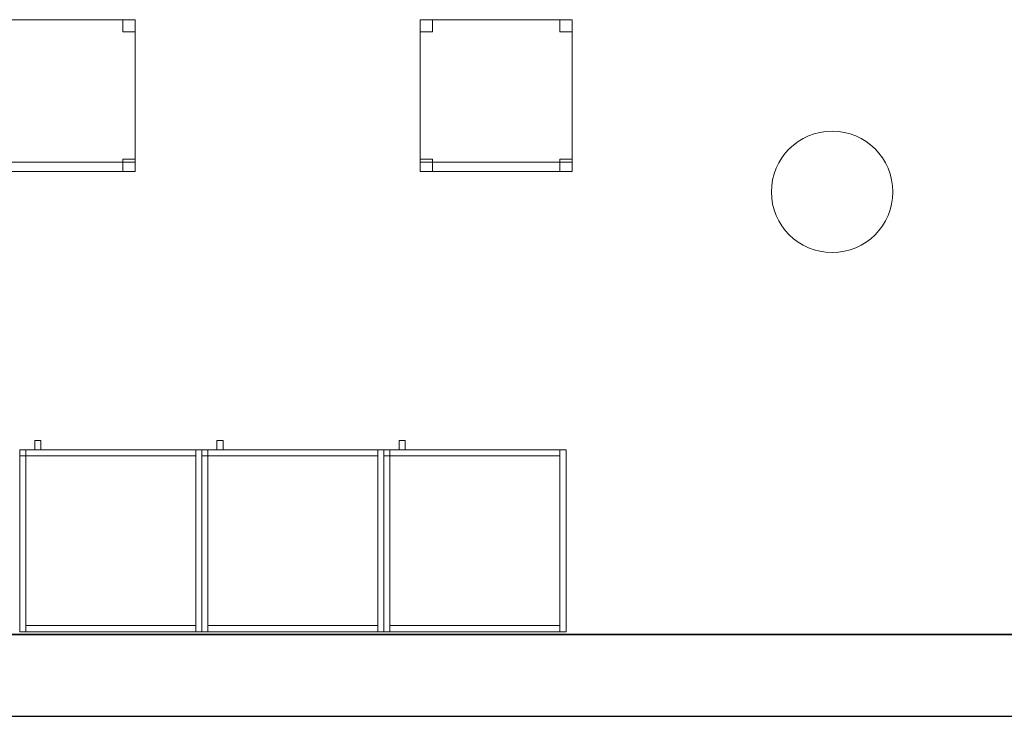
# Model space of a CAD drawing. Header units: metres. Extents: x 397.7 to 427.5, y 12.7 to 28.4.
# Tile 115 of 130: x 418.3 to 421.6, y 12.8 to 15.1. Entities that reach past the tile are written whole.
import ezdxf

# ---------------------------------------------------------------- set-up
doc = ezdxf.new("R2010")
doc.units = ezdxf.units.M
doc.layers.add('01_SUELOS', color=7, linetype='Continuous', lineweight=25, true_color=0x007f00)
for name, color, linetype, lineweight in [('02_MOBILIARIO', 7, 'Continuous', 18), ('A-COLS-____-MCUT', 7, 'Continuous', 18), ('A-COLS-____-OTLN', 7, 'Continuous', 18), ('A-DETL-____-MBND', 7, 'Continuous', 18), ('A-WALL-____-MCUT', 7, 'Continuous', 25), ('A-WALL-____-OTLN', 7, 'Continuous', 25), ('Mobiliario', 7, 'Continuous', 18)]:
    doc.layers.add(name, color=color, linetype=linetype, lineweight=lineweight)

# ---------------------------------------------------------------- blocks, each defined once
blk = doc.blocks.new('Family - Armai 60x60x60_P4-153705-07_CLI_AIRE_P4')
at = {"layer": 'A-DETL-____-MBND', "color": 253, "true_color": 0xaaaaaa}
for p, q in [((0.05, 0.6), (0.05, 0.63)), ((0.05, 0.63), (0.07, 0.63)), ((0.05, 0.6), (0.05, 0.63)), ((0.07, 0.63), (0.05, 0.63)), ((0.07, 0.63), (0.07, 0.6)), ((0.07, 0.6), (0.07, 0.63)), ((0, 0.6), (0.02, 0.6)), ((0.02, 0.6), (0, 0.6)), ((0, 0), (0, 0.6)), ((0, 0.6), (0, 0)), ((0, 0.6), (0.6, 0.6)), ((0.6, 0.6), (0, 0.6)), ((0, 0), (0, 0.6)), ((0, 0.6), (0, 0)), ((0, 0.6), (0.6, 0.6)), ((0.6, 0.6), (0, 0.6)), ((0, 0), (0, 0.6)), ((0, 0.6), (0, 0)), ((0, 0.58), (0, 0.6)), ((0, 0.6), (0, 0.58)), ((0, 0.6), (0.02, 0.6)), ((0.02, 0.6), (0, 0.6)), ((0.02, 0.6), (0.02, 0)), ((0.02, 0), (0.02, 0.6)), ((0.02, 0.58), (0.02, 0.6)), ((0.02, 0.6), (0.58, 0.6)), ((0.02, 0.58), (0.02, 0.6)), ((0.58, 0.6), (0.02, 0.6)), ((0.02, 0.6), (0.02, 0.58)), ((0.02, 0.6), (0.02, 0.58)), ((0.07, 0.6), (0.05, 0.6)), ((0.05, 0.6), (0.07, 0.6)), ((0.58, 0.6), (0.6, 0.6)), ((0.6, 0.6), (0.58, 0.6)), ((0.58, 0), (0.58, 0.6)), ((0.58, 0.6), (0.58, 0)), ((0.58, 0.6), (0.58, 0.58)), ((0.58, 0.58), (0.58, 0.6)), ((0.6, 0.6), (0.6, 0)), ((0.6, 0), (0.6, 0.6)), ((0.6, 0.6), (0.6, 0)), ((0.6, 0), (0.6, 0.6)), ((0.6, 0.6), (0.6, 0)), ((0.6, 0), (0.6, 0.6)), ((0.02, 0.58), (0, 0.58)), ((0, 0.58), (0.02, 0.58)), ((0.58, 0.58), (0.02, 0.58)), ((0.02, 0.58), (0.58, 0.58)), ((0.02, 0), (0, 0)), ((0.02, 0), (0, 0)), ((0.6, 0), (0, 0)), ((0, 0), (0.6, 0)), ((0.6, 0), (0, 0)), ((0, 0), (0.6, 0)), ((0.02, 0), (0.02, 0.02)), ((0.02, 0.02), (0.58, 0.02)), ((0.02, 0), (0.02, 0.02)), ((0.58, 0.02), (0.02, 0.02)), ((0.58, 0), (0.02, 0)), ((0.02, 0), (0.58, 0)), ((0.58, 0.02), (0.58, 0)), ((0.58, 0), (0.58, 0.02)), ((0.6, 0), (0.58, 0)), ((0.6, 0), (0.58, 0))]:
    blk.add_line(p, q, dxfattribs=at)
blk = doc.blocks.new('Family - Armai 60x60x60_P4-153755-07_CLI_AIRE_P4')
at = {"layer": '02_MOBILIARIO', "color": 253, "true_color": 0xaaaaaa}
for p, q in [((0.02, 0.6), (0, 0.6)), ((0, 0), (0, 0.6)), ((0, 0.6), (0.6, 0.6)), ((0.6, 0.6), (0, 0.6)), ((0, 0), (0, 0.6)), ((0, 0.6), (0, 0)), ((0, 0.6), (0, 0.58)), ((0, 0.6), (0.02, 0.6)), ((0.02, 0.6), (0.02, 0)), ((0.02, 0.58), (0.02, 0.6)), ((0.02, 0.6), (0.58, 0.6)), ((0.02, 0.6), (0.02, 0.58)), ((0.6, 0.6), (0.58, 0.6)), ((0.58, 0), (0.58, 0.6)), ((0.58, 0.58), (0.58, 0.6)), ((0.6, 0.6), (0.6, 0)), ((0.6, 0.6), (0.6, 0)), ((0.6, 0), (0.6, 0.6)), ((0.02, 0.58), (0, 0.58)), ((0.58, 0.58), (0.02, 0.58)), ((0.02, 0), (0, 0)), ((0.6, 0), (0, 0)), ((0, 0), (0.6, 0)), ((0.02, 0), (0.02, 0.02)), ((0.02, 0.02), (0.58, 0.02)), ((0.58, 0), (0.02, 0)), ((0.58, 0), (0.58, 0.02)), ((0.6, 0), (0.58, 0))]:
    blk.add_line(p, q, dxfattribs=at)
at = {"layer": 'Mobiliario', "color": 253, "true_color": 0xaaaaaa}
for p, q in [((0.02, 0.6), (0, 0.6)), ((0, 0.6), (0, 0)), ((0, 0.6), (0, 0.58)), ((0.02, 0.6), (0, 0.6)), ((0.02, 0), (0.02, 0.6)), ((0.58, 0.6), (0.02, 0.6)), ((0.02, 0.6), (0.02, 0.58)), ((0.02, 0.58), (0.02, 0.6)), ((0.6, 0.6), (0.58, 0.6)), ((0.58, 0.6), (0.58, 0)), ((0.58, 0.58), (0.58, 0.6)), ((0.6, 0), (0.6, 0.6)), ((0, 0.58), (0.02, 0.58)), ((0.02, 0.58), (0.58, 0.58)), ((0, 0), (0.02, 0)), ((0.58, 0.02), (0.02, 0.02)), ((0.02, 0.02), (0.02, 0)), ((0.02, 0), (0.58, 0)), ((0.58, 0), (0.58, 0.02)), ((0.58, 0), (0.6, 0))]:
    blk.add_line(p, q, dxfattribs=at)
blk = doc.blocks.new('Family - Armai 60x60x60_P4-153757-07_CLI_AIRE_P4')
at = {"layer": 'A-DETL-____-MBND', "color": 253, "true_color": 0xaaaaaa}
for p, q in [((0.05, 0.6), (0.05, 0.63)), ((0.05, 0.63), (0.07, 0.63)), ((0.05, 0.6), (0.05, 0.63)), ((0.07, 0.63), (0.05, 0.63)), ((0.07, 0.63), (0.07, 0.6)), ((0.07, 0.6), (0.07, 0.63)), ((0, 0.6), (0.6, 0.6)), ((0.6, 0.6), (0, 0.6)), ((0, 0), (0, 0.6)), ((0, 0.6), (0, 0)), ((0, 0.58), (0, 0.6)), ((0, 0.6), (0, 0.58)), ((0, 0.6), (0.02, 0.6)), ((0.02, 0.6), (0, 0.6)), ((0, 0.6), (0.6, 0.6)), ((0.6, 0.6), (0, 0.6)), ((0, 0), (0, 0.6)), ((0, 0.6), (0, 0)), ((0, 0.6), (0.02, 0.6)), ((0.02, 0.6), (0, 0.6)), ((0, 0), (0, 0.6)), ((0, 0.6), (0, 0)), ((0.02, 0.58), (0.02, 0.6)), ((0.02, 0.6), (0.58, 0.6)), ((0.02, 0.58), (0.02, 0.6)), ((0.58, 0.6), (0.02, 0.6)), ((0.02, 0.6), (0.02, 0.58)), ((0.02, 0.6), (0.02, 0.58)), ((0.02, 0.6), (0.02, 0)), ((0.02, 0), (0.02, 0.6)), ((0.07, 0.6), (0.05, 0.6)), ((0.05, 0.6), (0.07, 0.6)), ((0.58, 0.6), (0.6, 0.6)), ((0.6, 0.6), (0.58, 0.6)), ((0.58, 0), (0.58, 0.6)), ((0.58, 0.6), (0.58, 0)), ((0.58, 0.6), (0.58, 0.58)), ((0.58, 0.58), (0.58, 0.6)), ((0.6, 0.6), (0.6, 0)), ((0.6, 0), (0.6, 0.6)), ((0.6, 0.6), (0.6, 0)), ((0.6, 0), (0.6, 0.6)), ((0.6, 0.6), (0.6, 0)), ((0.6, 0), (0.6, 0.6)), ((0.02, 0.58), (0, 0.58)), ((0, 0.58), (0.02, 0.58)), ((0.58, 0.58), (0.02, 0.58)), ((0.02, 0.58), (0.58, 0.58)), ((0.6, 0), (0, 0)), ((0, 0), (0.6, 0)), ((0.6, 0), (0, 0)), ((0, 0), (0.6, 0)), ((0.02, 0), (0, 0)), ((0.02, 0), (0, 0)), ((0.02, 0), (0.02, 0.02)), ((0.02, 0.02), (0.58, 0.02)), ((0.02, 0), (0.02, 0.02)), ((0.58, 0.02), (0.02, 0.02)), ((0.58, 0), (0.02, 0)), ((0.02, 0), (0.58, 0)), ((0.58, 0.02), (0.58, 0)), ((0.58, 0), (0.58, 0.02)), ((0.6, 0), (0.58, 0)), ((0.6, 0), (0.58, 0))]:
    blk.add_line(p, q, dxfattribs=at)
blk = doc.blocks.new('Family - Pilar P4-153794-07_CLI_AIRE_P4')
at = {"layer": 'A-COLS-____-MCUT', "color": 253, "true_color": 0xaaaaaa}
for start, end in [(360, 180), (180, 360)]:
    blk.add_arc((0.2, 0.2), 0.2, start, end, dxfattribs=at)
at = {"layer": 'A-COLS-____-OTLN', "color": 253, "true_color": 0xaaaaaa}
for start, end in [(360, 180), (180, 360)]:
    blk.add_arc((0.2, 0.2), 0.2, start, end, dxfattribs=at)
blk = doc.blocks.new('Family - Armai 60x60x60_P4-153929-07_CLI_AIRE_P4')
at = {"layer": '02_MOBILIARIO', "color": 253, "true_color": 0xaaaaaa}
for p, q in [((0.02, 0.6), (0, 0.6)), ((0, 0), (0, 0.6)), ((0, 0.6), (0, 0.58)), ((0, 0.6), (0.02, 0.6)), ((0, 0.6), (0.6, 0.6)), ((0.6, 0.6), (0, 0.6)), ((0, 0), (0, 0.6)), ((0, 0.6), (0, 0)), ((0.02, 0.58), (0.02, 0.6)), ((0.02, 0.6), (0.58, 0.6)), ((0.02, 0.6), (0.02, 0)), ((0.02, 0.6), (0.02, 0.58)), ((0.58, 0.58), (0.58, 0.6)), ((0.6, 0.6), (0.58, 0.6)), ((0.58, 0), (0.58, 0.6)), ((0.6, 0.6), (0.6, 0)), ((0.6, 0.6), (0.6, 0)), ((0.6, 0), (0.6, 0.6)), ((0.02, 0.58), (0, 0.58)), ((0.58, 0.58), (0.02, 0.58)), ((0.02, 0), (0, 0)), ((0.6, 0), (0, 0)), ((0, 0), (0.6, 0)), ((0.02, 0), (0.02, 0.02)), ((0.02, 0.02), (0.58, 0.02)), ((0.58, 0), (0.02, 0)), ((0.58, 0), (0.58, 0.02)), ((0.6, 0), (0.58, 0))]:
    blk.add_line(p, q, dxfattribs=at)
at = {"layer": 'Mobiliario', "color": 253, "true_color": 0xaaaaaa}
for p, q in [((0.02, 0.6), (0, 0.6)), ((0, 0.6), (0, 0)), ((0, 0.6), (0, 0.58)), ((0.02, 0.6), (0, 0.6)), ((0.58, 0.6), (0.02, 0.6)), ((0.02, 0.6), (0.02, 0.58)), ((0.02, 0), (0.02, 0.6)), ((0.02, 0.58), (0.02, 0.6)), ((0.58, 0.58), (0.58, 0.6)), ((0.6, 0.6), (0.58, 0.6)), ((0.58, 0.6), (0.58, 0)), ((0.6, 0), (0.6, 0.6)), ((0, 0.58), (0.02, 0.58)), ((0.02, 0.58), (0.58, 0.58)), ((0, 0), (0.02, 0)), ((0.58, 0.02), (0.02, 0.02)), ((0.02, 0.02), (0.02, 0)), ((0.02, 0), (0.58, 0)), ((0.58, 0), (0.58, 0.02)), ((0.58, 0), (0.6, 0))]:
    blk.add_line(p, q, dxfattribs=at)
blk = doc.blocks.new('Family - Armai 60x60x60_P4-153986-07_CLI_AIRE_P4')
at = {"layer": 'A-DETL-____-MBND', "color": 253, "true_color": 0xaaaaaa}
for p, q in [((0.05, 0.6), (0.05, 0.63)), ((0.05, 0.63), (0.07, 0.63)), ((0.05, 0.6), (0.05, 0.63)), ((0.07, 0.63), (0.05, 0.63)), ((0.07, 0.63), (0.07, 0.6)), ((0.07, 0.6), (0.07, 0.63)), ((0, 0.6), (0.02, 0.6)), ((0.02, 0.6), (0, 0.6)), ((0, 0), (0, 0.6)), ((0, 0.6), (0, 0)), ((0, 0.6), (0.6, 0.6)), ((0.6, 0.6), (0, 0.6)), ((0, 0), (0, 0.6)), ((0, 0.6), (0, 0)), ((0, 0.58), (0, 0.6)), ((0, 0.6), (0, 0.58)), ((0, 0.6), (0.02, 0.6)), ((0.02, 0.6), (0, 0.6)), ((0, 0.6), (0.6, 0.6)), ((0.6, 0.6), (0, 0.6)), ((0, 0), (0, 0.6)), ((0, 0.6), (0, 0)), ((0.02, 0.6), (0.02, 0)), ((0.02, 0), (0.02, 0.6)), ((0.02, 0.6), (0.02, 0.58)), ((0.02, 0.6), (0.02, 0.58)), ((0.02, 0.58), (0.02, 0.6)), ((0.02, 0.6), (0.58, 0.6)), ((0.02, 0.58), (0.02, 0.6)), ((0.58, 0.6), (0.02, 0.6)), ((0.07, 0.6), (0.05, 0.6)), ((0.05, 0.6), (0.07, 0.6)), ((0.58, 0.6), (0.58, 0.58)), ((0.58, 0.58), (0.58, 0.6)), ((0.58, 0.6), (0.6, 0.6)), ((0.6, 0.6), (0.58, 0.6)), ((0.58, 0), (0.58, 0.6)), ((0.58, 0.6), (0.58, 0)), ((0.6, 0.6), (0.6, 0)), ((0.6, 0), (0.6, 0.6)), ((0.6, 0.6), (0.6, 0)), ((0.6, 0), (0.6, 0.6)), ((0.6, 0.6), (0.6, 0)), ((0.6, 0), (0.6, 0.6)), ((0.02, 0.58), (0, 0.58)), ((0, 0.58), (0.02, 0.58)), ((0.58, 0.58), (0.02, 0.58)), ((0.02, 0.58), (0.58, 0.58)), ((0.02, 0), (0, 0)), ((0.02, 0), (0, 0)), ((0.6, 0), (0, 0)), ((0, 0), (0.6, 0)), ((0.6, 0), (0, 0)), ((0, 0), (0.6, 0)), ((0.02, 0), (0.02, 0.02)), ((0.02, 0.02), (0.58, 0.02)), ((0.02, 0), (0.02, 0.02)), ((0.58, 0.02), (0.02, 0.02)), ((0.58, 0), (0.02, 0)), ((0.02, 0), (0.58, 0)), ((0.58, 0.02), (0.58, 0)), ((0.58, 0), (0.58, 0.02)), ((0.6, 0), (0.58, 0)), ((0.6, 0), (0.58, 0))]:
    blk.add_line(p, q, dxfattribs=at)
blk = doc.blocks.new('Family - Armai 60x60x60_P4-154000-07_CLI_AIRE_P4')
at = {"layer": 'A-DETL-____-MBND', "color": 253, "true_color": 0xaaaaaa}
for p, q in [((0.05, 0.6), (0.05, 0.63)), ((0.05, 0.63), (0.07, 0.63)), ((0.05, 0.6), (0.05, 0.63)), ((0.07, 0.63), (0.05, 0.63)), ((0.07, 0.63), (0.07, 0.6)), ((0.07, 0.6), (0.07, 0.63)), ((0, 0.6), (0.02, 0.6)), ((0.02, 0.6), (0, 0.6)), ((0, 0), (0, 0.6)), ((0, 0.6), (0, 0)), ((0, 0.58), (0, 0.6)), ((0, 0.6), (0, 0.58)), ((0, 0.6), (0.02, 0.6)), ((0.02, 0.6), (0, 0.6)), ((0, 0.6), (0.6, 0.6)), ((0.6, 0.6), (0, 0.6)), ((0, 0), (0, 0.6)), ((0, 0.6), (0, 0)), ((0, 0.6), (0.6, 0.6)), ((0.6, 0.6), (0, 0.6)), ((0, 0), (0, 0.6)), ((0, 0.6), (0, 0)), ((0.02, 0.6), (0.02, 0)), ((0.02, 0), (0.02, 0.6)), ((0.02, 0.6), (0.02, 0.58)), ((0.02, 0.6), (0.02, 0.58)), ((0.02, 0.58), (0.02, 0.6)), ((0.02, 0.6), (0.58, 0.6)), ((0.02, 0.58), (0.02, 0.6)), ((0.58, 0.6), (0.02, 0.6)), ((0.07, 0.6), (0.05, 0.6)), ((0.05, 0.6), (0.07, 0.6)), ((0.58, 0.6), (0.6, 0.6)), ((0.6, 0.6), (0.58, 0.6)), ((0.58, 0), (0.58, 0.6)), ((0.58, 0.6), (0.58, 0)), ((0.58, 0.6), (0.58, 0.58)), ((0.58, 0.58), (0.58, 0.6)), ((0.6, 0.6), (0.6, 0)), ((0.6, 0), (0.6, 0.6)), ((0.6, 0.6), (0.6, 0)), ((0.6, 0), (0.6, 0.6)), ((0.6, 0.6), (0.6, 0)), ((0.6, 0), (0.6, 0.6)), ((0.02, 0.58), (0, 0.58)), ((0, 0.58), (0.02, 0.58)), ((0.58, 0.58), (0.02, 0.58)), ((0.02, 0.58), (0.58, 0.58)), ((0.02, 0), (0, 0)), ((0.02, 0), (0, 0)), ((0.6, 0), (0, 0)), ((0, 0), (0.6, 0)), ((0.6, 0), (0, 0)), ((0, 0), (0.6, 0)), ((0.02, 0), (0.02, 0.02)), ((0.02, 0.02), (0.58, 0.02)), ((0.02, 0), (0.02, 0.02)), ((0.58, 0.02), (0.02, 0.02)), ((0.58, 0), (0.02, 0)), ((0.02, 0), (0.58, 0)), ((0.58, 0.02), (0.58, 0)), ((0.58, 0), (0.58, 0.02)), ((0.6, 0), (0.58, 0)), ((0.6, 0), (0.58, 0))]:
    blk.add_line(p, q, dxfattribs=at)
blk = doc.blocks.new('Family - Armai 60x60x60_P4-154108-07_CLI_AIRE_P4')
at = {"layer": 'A-DETL-____-MBND', "color": 253, "true_color": 0xaaaaaa}
for p, q in [((0.05, 0.6), (0.05, 0.63)), ((0.05, 0.63), (0.07, 0.63)), ((0.05, 0.6), (0.05, 0.63)), ((0.07, 0.63), (0.05, 0.63)), ((0.07, 0.63), (0.07, 0.6)), ((0.07, 0.6), (0.07, 0.63)), ((0, 0.6), (0.6, 0.6)), ((0.6, 0.6), (0, 0.6)), ((0, 0), (0, 0.6)), ((0, 0.6), (0, 0)), ((0, 0.58), (0, 0.6)), ((0, 0.6), (0, 0.58)), ((0, 0.6), (0.02, 0.6)), ((0.02, 0.6), (0, 0.6)), ((0, 0.6), (0.6, 0.6)), ((0.6, 0.6), (0, 0.6)), ((0, 0), (0, 0.6)), ((0, 0.6), (0, 0)), ((0, 0.6), (0.02, 0.6)), ((0.02, 0.6), (0, 0.6)), ((0, 0), (0, 0.6)), ((0, 0.6), (0, 0)), ((0.02, 0.58), (0.02, 0.6)), ((0.02, 0.6), (0.58, 0.6)), ((0.02, 0.58), (0.02, 0.6)), ((0.58, 0.6), (0.02, 0.6)), ((0.02, 0.6), (0.02, 0.58)), ((0.02, 0.6), (0.02, 0.58)), ((0.02, 0.6), (0.02, 0)), ((0.02, 0), (0.02, 0.6)), ((0.07, 0.6), (0.05, 0.6)), ((0.05, 0.6), (0.07, 0.6)), ((0.58, 0.6), (0.58, 0.58)), ((0.58, 0.58), (0.58, 0.6)), ((0.58, 0.6), (0.6, 0.6)), ((0.6, 0.6), (0.58, 0.6)), ((0.58, 0), (0.58, 0.6)), ((0.58, 0.6), (0.58, 0)), ((0.6, 0.6), (0.6, 0)), ((0.6, 0), (0.6, 0.6)), ((0.6, 0.6), (0.6, 0)), ((0.6, 0), (0.6, 0.6)), ((0.6, 0.6), (0.6, 0)), ((0.6, 0), (0.6, 0.6)), ((0.02, 0.58), (0, 0.58)), ((0, 0.58), (0.02, 0.58)), ((0.58, 0.58), (0.02, 0.58)), ((0.02, 0.58), (0.58, 0.58)), ((0.6, 0), (0, 0)), ((0, 0), (0.6, 0)), ((0.6, 0), (0, 0)), ((0, 0), (0.6, 0)), ((0.02, 0), (0, 0)), ((0.02, 0), (0, 0)), ((0.02, 0), (0.02, 0.02)), ((0.02, 0.02), (0.58, 0.02)), ((0.02, 0), (0.02, 0.02)), ((0.58, 0.02), (0.02, 0.02)), ((0.58, 0), (0.02, 0)), ((0.02, 0), (0.58, 0)), ((0.58, 0.02), (0.58, 0)), ((0.58, 0), (0.58, 0.02)), ((0.6, 0), (0.58, 0)), ((0.6, 0), (0.58, 0))]:
    blk.add_line(p, q, dxfattribs=at)
blk = doc.blocks.new('Family - Mur P4-154190-07_CLI_AIRE_P4')
at = {"layer": 'A-WALL-____-MCUT', "color": 253, "true_color": 0xaaaaaa}
for p, q in [((25.4717, 0.27), (0.0535, 0.27)), ((0, 0), (25.4157, 0))]:
    blk.add_line(p, q, dxfattribs=at)
at = {"layer": 'A-WALL-____-OTLN', "color": 253, "true_color": 0xaaaaaa}
for p, q in [((25.4717, 0.27), (0.0535, 0.27)), ((0, 0), (25.4157, 0))]:
    blk.add_line(p, q, dxfattribs=at)
at = {"layer": 'A-WALL-____-OTLN', "color": 253, "lineweight": 18, "true_color": 0xaaaaaa}
blk.add_line((0, 0), (25.4157, 0), dxfattribs=at)
blk = doc.blocks.new('Family - Armai 60x60x60_P4-154207-07_CLI_AIRE_P4')
at = {"layer": 'A-DETL-____-MBND', "color": 253, "true_color": 0xaaaaaa}
for p, q in [((0.05, 0.6), (0.05, 0.63)), ((0.05, 0.63), (0.07, 0.63)), ((0.05, 0.6), (0.05, 0.63)), ((0.07, 0.63), (0.05, 0.63)), ((0.07, 0.63), (0.07, 0.6)), ((0.07, 0.6), (0.07, 0.63)), ((0, 0.6), (0.6, 0.6)), ((0.6, 0.6), (0, 0.6)), ((0, 0), (0, 0.6)), ((0, 0.6), (0, 0)), ((0, 0.6), (0.02, 0.6)), ((0.02, 0.6), (0, 0.6)), ((0, 0), (0, 0.6)), ((0, 0.6), (0, 0)), ((0, 0.6), (0.6, 0.6)), ((0.6, 0.6), (0, 0.6)), ((0, 0), (0, 0.6)), ((0, 0.6), (0, 0)), ((0, 0.58), (0, 0.6)), ((0, 0.6), (0, 0.58)), ((0, 0.6), (0.02, 0.6)), ((0.02, 0.6), (0, 0.6)), ((0.02, 0.6), (0.02, 0)), ((0.02, 0), (0.02, 0.6)), ((0.02, 0.58), (0.02, 0.6)), ((0.02, 0.6), (0.58, 0.6)), ((0.02, 0.58), (0.02, 0.6)), ((0.58, 0.6), (0.02, 0.6)), ((0.02, 0.6), (0.02, 0.58)), ((0.02, 0.6), (0.02, 0.58)), ((0.07, 0.6), (0.05, 0.6)), ((0.05, 0.6), (0.07, 0.6)), ((0.58, 0.6), (0.58, 0.58)), ((0.58, 0.58), (0.58, 0.6)), ((0.58, 0.6), (0.6, 0.6)), ((0.6, 0.6), (0.58, 0.6)), ((0.58, 0), (0.58, 0.6)), ((0.58, 0.6), (0.58, 0)), ((0.6, 0.6), (0.6, 0)), ((0.6, 0), (0.6, 0.6)), ((0.6, 0.6), (0.6, 0)), ((0.6, 0), (0.6, 0.6)), ((0.6, 0.6), (0.6, 0)), ((0.6, 0), (0.6, 0.6)), ((0.02, 0.58), (0, 0.58)), ((0, 0.58), (0.02, 0.58)), ((0.58, 0.58), (0.02, 0.58)), ((0.02, 0.58), (0.58, 0.58)), ((0.6, 0), (0, 0)), ((0, 0), (0.6, 0)), ((0.02, 0), (0, 0)), ((0.02, 0), (0, 0)), ((0.6, 0), (0, 0)), ((0, 0), (0.6, 0)), ((0.02, 0), (0.02, 0.02)), ((0.02, 0.02), (0.58, 0.02)), ((0.02, 0), (0.02, 0.02)), ((0.58, 0.02), (0.02, 0.02)), ((0.58, 0), (0.02, 0)), ((0.02, 0), (0.58, 0)), ((0.58, 0.02), (0.58, 0)), ((0.58, 0), (0.58, 0.02)), ((0.6, 0), (0.58, 0)), ((0.6, 0), (0.58, 0))]:
    blk.add_line(p, q, dxfattribs=at)
blk = doc.blocks.new('Family - Cadira d_Oficina_P4-154272-07_CLI_AIRE_P4')
at = {"layer": 'A-DETL-____-MBND', "color": 253, "true_color": 0xaaaaaa}
for p, q in [((0, 0.5), (0.5, 0.5)), ((0, 0), (0, 0.5)), ((0.5, 0.5), (0, 0.5)), ((0, 0.5), (0, 0)), ((0, 0.46), (0, 0.5)), ((0, 0.5), (0.04, 0.5)), ((0.04, 0.5), (0, 0.5)), ((0, 0.5), (0, 0.46)), ((0.04, 0.5), (0.04, 0.46)), ((0.04, 0.46), (0.04, 0.5)), ((0.46, 0.46), (0.46, 0.5)), ((0.46, 0.5), (0.5, 0.5)), ((0.5, 0.5), (0.46, 0.5)), ((0.46, 0.5), (0.46, 0.46)), ((0.5, 0.5), (0.5, 0)), ((0.5, 0), (0.5, 0.5)), ((0.5, 0.5), (0.5, 0.46)), ((0.5, 0.46), (0.5, 0.5)), ((0.04, 0.46), (0, 0.46)), ((0, 0.46), (0.04, 0.46)), ((0.5, 0.46), (0.46, 0.46)), ((0.46, 0.46), (0.5, 0.46)), ((0, 0), (0, 0.04)), ((0, 0.04), (0.04, 0.04)), ((0.04, 0.04), (0, 0.04)), ((0, 0.04), (0, 0)), ((0.04, 0.04), (0.04, 0)), ((0.04, 0), (0.04, 0.04)), ((0.46, 0), (0.46, 0.04)), ((0.46, 0.04), (0.5, 0.04)), ((0.5, 0.04), (0.46, 0.04)), ((0.46, 0.04), (0.46, 0)), ((0.5, 0.04), (0.5, 0)), ((0.5, 0), (0.5, 0.04)), ((0, 0), (0, 0.03)), ((0, 0.03), (0.5, 0.03)), ((0.5, 0.03), (0, 0.03)), ((0, 0.03), (0, 0)), ((0, 0), (0.5, 0)), ((0.04, 0), (0, 0)), ((0, 0), (0.04, 0)), ((0.5, 0), (0, 0)), ((0.5, 0), (0.46, 0)), ((0.5, 0.03), (0.5, 0)), ((0.5, 0), (0.5, 0.03)), ((0.5, 0), (0, 0)), ((0, 0), (0.5, 0)), ((0.46, 0), (0.5, 0))]:
    blk.add_line(p, q, dxfattribs=at)
blk = doc.blocks.new('Family - Cadira d_Oficina_P4-154389-07_CLI_AIRE_P4')
at = {"layer": 'A-DETL-____-MBND', "color": 253, "true_color": 0xaaaaaa}
for p, q in [((0, 0.46), (0, 0.5)), ((0, 0.5), (0.04, 0.5)), ((0.04, 0.5), (0, 0.5)), ((0, 0.5), (0, 0.46)), ((0, 0.5), (0.5, 0.5)), ((0, 0), (0, 0.5)), ((0.5, 0.5), (0, 0.5)), ((0, 0.5), (0, 0)), ((0.04, 0.5), (0.04, 0.46)), ((0.04, 0.46), (0.04, 0.5)), ((0.46, 0.46), (0.46, 0.5)), ((0.46, 0.5), (0.5, 0.5)), ((0.5, 0.5), (0.46, 0.5)), ((0.46, 0.5), (0.46, 0.46)), ((0.5, 0.5), (0.5, 0)), ((0.5, 0), (0.5, 0.5)), ((0.5, 0.5), (0.5, 0.46)), ((0.5, 0.46), (0.5, 0.5)), ((0.04, 0.46), (0, 0.46)), ((0, 0.46), (0.04, 0.46)), ((0.5, 0.46), (0.46, 0.46)), ((0.46, 0.46), (0.5, 0.46)), ((0, 0), (0, 0.04)), ((0, 0.04), (0.04, 0.04)), ((0.04, 0.04), (0, 0.04)), ((0, 0.04), (0, 0)), ((0.04, 0.04), (0.04, 0)), ((0.04, 0), (0.04, 0.04)), ((0.46, 0), (0.46, 0.04)), ((0.46, 0.04), (0.5, 0.04)), ((0.5, 0.04), (0.46, 0.04)), ((0.46, 0.04), (0.46, 0)), ((0.5, 0.04), (0.5, 0)), ((0.5, 0), (0.5, 0.04)), ((0, 0), (0, 0.03)), ((0, 0.03), (0.5, 0.03)), ((0.5, 0.03), (0, 0.03)), ((0, 0.03), (0, 0)), ((0.04, 0), (0, 0)), ((0, 0), (0.04, 0)), ((0.5, 0), (0, 0)), ((0, 0), (0.5, 0)), ((0.5, 0), (0.46, 0)), ((0.5, 0.03), (0.5, 0)), ((0.5, 0), (0.5, 0.03)), ((0, 0), (0.5, 0)), ((0.5, 0), (0, 0)), ((0.46, 0), (0.5, 0))]:
    blk.add_line(p, q, dxfattribs=at)
blk = doc.blocks.new('Family - Armai 60x60x60_P4-154412-07_CLI_AIRE_P4')
at = {"layer": '02_MOBILIARIO', "color": 253, "true_color": 0xaaaaaa}
for p, q in [((0, 0.6), (0.6, 0.6)), ((0.6, 0.6), (0, 0.6)), ((0, 0), (0, 0.6)), ((0, 0.6), (0, 0)), ((0, 0.6), (0, 0.58)), ((0, 0.6), (0.02, 0.6)), ((0.02, 0.6), (0, 0.6)), ((0, 0), (0, 0.6)), ((0.02, 0.58), (0.02, 0.6)), ((0.02, 0.6), (0.58, 0.6)), ((0.02, 0.6), (0.02, 0.58)), ((0.02, 0.6), (0.02, 0)), ((0.58, 0.58), (0.58, 0.6)), ((0.6, 0.6), (0.58, 0.6)), ((0.58, 0), (0.58, 0.6)), ((0.6, 0.6), (0.6, 0)), ((0.6, 0), (0.6, 0.6)), ((0.6, 0.6), (0.6, 0)), ((0.02, 0.58), (0, 0.58)), ((0.58, 0.58), (0.02, 0.58)), ((0.6, 0), (0, 0)), ((0, 0), (0.6, 0)), ((0.02, 0), (0, 0)), ((0.02, 0), (0.02, 0.02)), ((0.02, 0.02), (0.58, 0.02)), ((0.58, 0), (0.02, 0)), ((0.58, 0), (0.58, 0.02)), ((0.6, 0), (0.58, 0))]:
    blk.add_line(p, q, dxfattribs=at)
at = {"layer": 'Mobiliario', "color": 253, "true_color": 0xaaaaaa}
for p, q in [((0, 0.6), (0, 0.58)), ((0.02, 0.6), (0, 0.6)), ((0.02, 0.6), (0, 0.6)), ((0, 0.6), (0, 0)), ((0.58, 0.6), (0.02, 0.6)), ((0.02, 0.6), (0.02, 0.58)), ((0.02, 0.58), (0.02, 0.6)), ((0.02, 0), (0.02, 0.6)), ((0.58, 0.58), (0.58, 0.6)), ((0.6, 0.6), (0.58, 0.6)), ((0.58, 0.6), (0.58, 0)), ((0.6, 0), (0.6, 0.6)), ((0, 0.58), (0.02, 0.58)), ((0.02, 0.58), (0.58, 0.58)), ((0, 0), (0.02, 0)), ((0.58, 0.02), (0.02, 0.02)), ((0.02, 0.02), (0.02, 0)), ((0.02, 0), (0.58, 0)), ((0.58, 0), (0.58, 0.02)), ((0.58, 0), (0.6, 0))]:
    blk.add_line(p, q, dxfattribs=at)
blk = doc.blocks.new('Family - LONDR55-XX_ZZ-ARQ-CAA-M3D-Londres55-154484-07_CLI_AIRE_P4')
at = {"layer": '01_SUELOS', "color": 9, "true_color": 0xaad4aa}
for p, q in [((0, 0), (25.4182, 0)), ((25.4182, 0), (0, 0))]:
    blk.add_line(p, q, dxfattribs=at)
blk = doc.blocks.new('LONDR55-XX_ZZ-ARQ-CAA-M3D-Londres55_ifc-1-07_CLI_AIRE_P4')
at = {"layer": '01_SUELOS', "color": 253, "lineweight": 18, "true_color": 0xaaaaaa}
blk.add_blockref('Family - LONDR55-XX_ZZ-ARQ-CAA-M3D-Londres55-154484-07_CLI_AIRE_P4', (398.2952, 13.1106), dxfattribs=at)
at = {"layer": '02_MOBILIARIO', "color": 253, "lineweight": 18, "true_color": 0xaaaaaa}
for name, p in [('Family - Cadira d_Oficina_P4-154272-07_CLI_AIRE_P4', (418.1952, 14.6372)), ('Family - Cadira d_Oficina_P4-154389-07_CLI_AIRE_P4', (419.6352, 14.6372)), ('Family - Armai 60x60x60_P4-153757-07_CLI_AIRE_P4', (418.3153, 13.1195)), ('Family - Armai 60x60x60_P4-154207-07_CLI_AIRE_P4', (418.3153, 13.1195)), ('Family - Armai 60x60x60_P4-153705-07_CLI_AIRE_P4', (418.9153, 13.1195)), ('Family - Armai 60x60x60_P4-154108-07_CLI_AIRE_P4', (418.9153, 13.1195)), ('Family - Armai 60x60x60_P4-153986-07_CLI_AIRE_P4', (419.5153, 13.1195)), ('Family - Armai 60x60x60_P4-154000-07_CLI_AIRE_P4', (419.5153, 13.1195)), ('Family - Armai 60x60x60_P4-154412-07_CLI_AIRE_P4', (418.3153, 13.1195)), ('Family - Armai 60x60x60_P4-153755-07_CLI_AIRE_P4', (418.9153, 13.1195)), ('Family - Armai 60x60x60_P4-153929-07_CLI_AIRE_P4', (419.5153, 13.1195))]:
    blk.add_blockref(name, p, dxfattribs=at)
at = {"layer": 'A-COLS-____-OTLN', "color": 253, "lineweight": 18, "true_color": 0xaaaaaa}
blk.add_blockref('Family - Pilar P4-153794-07_CLI_AIRE_P4', (420.792, 14.3695), dxfattribs=at)
at = {"layer": 'A-WALL-____-OTLN', "color": 253, "lineweight": 18, "true_color": 0xaaaaaa}
blk.add_blockref('Family - Mur P4-154190-07_CLI_AIRE_P4', (398.2417, 12.8406), dxfattribs=at)

msp = doc.modelspace()

# ---------------------------------------------------------------- block references
at = {"lineweight": 5}
msp.add_blockref('LONDR55-XX_ZZ-ARQ-CAA-M3D-Londres55_ifc-1-07_CLI_AIRE_P4', (0, 0), dxfattribs=at)

doc.saveas('drawing.dxf')
